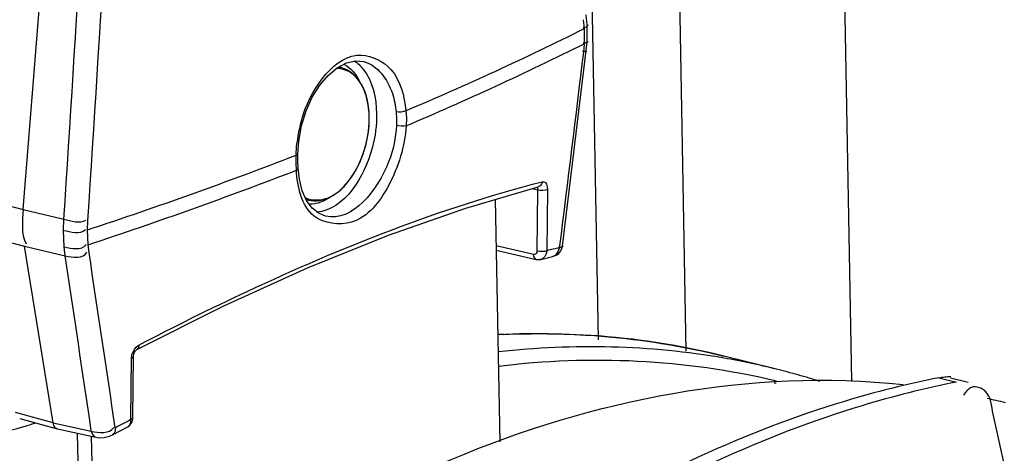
# Paper-space layout 'Sheet' of a CAD drawing. Header units: inches. Extents: x 0.2 to 10.8, y 0.2 to 8.3.
# Tile 238 of 256: x 1.8212 to 1.9946, y 6.9918 to 7.068. Entities that reach past the tile are written whole.
import ezdxf

# ---------------------------------------------------------------- set-up
doc = ezdxf.new("R2010")
doc.units = ezdxf.units.IN
doc.header["$MEASUREMENT"] = 0
doc.layers.get('0').update_dxf_attribs({"lineweight": 5})
doc.layers.add('02___PRT_ALL_AXES', color=7, linetype='Continuous')

psp = doc.layouts.new('Sheet')

# ---------------------------------------------------------------- linework, layer by layer
at = {"color": 0, "linetype": 'ByBlock', "lineweight": -3}
for p, q in [((1.821863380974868, 7.034660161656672), (1.82996158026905, 7.136587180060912)), ((1.920446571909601, 7.068007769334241), (1.920612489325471, 7.066454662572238)), ((1.921138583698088, 7.067110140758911), (1.920951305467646, 7.068866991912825)), ((1.920612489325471, 7.066454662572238), (1.92061786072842, 7.06378922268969)), ((1.921141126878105, 7.064189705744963), (1.921138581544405, 7.067110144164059)), ((1.920984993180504, 7.062570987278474), (1.921141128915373, 7.064189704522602)), ((1.916786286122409, 7.028184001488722), (1.92098499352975, 7.062570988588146)), ((1.92061786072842, 7.06378922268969), (1.92047627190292, 7.062327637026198)), ((1.882009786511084, 7.055249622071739), (1.88198731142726, 7.05530991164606)), ((1.882414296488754, 7.053884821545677), (1.88236847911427, 7.054076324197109)), ((1.882664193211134, 7.052433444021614), (1.882639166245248, 7.052633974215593)), ((1.889223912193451, 7.052008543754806), (1.889304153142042, 7.050697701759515)), ((1.887523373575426, 7.051782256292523), (1.887597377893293, 7.050611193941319)), ((1.887597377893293, 7.050611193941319), (1.887566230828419, 7.049419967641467)), ((1.889304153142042, 7.050697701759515), (1.889271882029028, 7.049364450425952)), ((1.869911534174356, 7.04419253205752), (1.870205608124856, 7.044372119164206)), ((1.869914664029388, 7.042850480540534), (1.869911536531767, 7.044192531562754)), ((1.870207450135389, 7.043109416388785), (1.870205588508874, 7.044372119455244)), ((1.869959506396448, 7.0415484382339), (1.869914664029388, 7.042850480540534)), ((1.870250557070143, 7.041888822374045), (1.870207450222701, 7.043109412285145)), ((1.911466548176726, 7.038304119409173), (1.912374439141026, 7.038078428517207)), ((1.912309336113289, 7.038548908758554), (1.9123697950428, 7.038435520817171)), ((1.9123697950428, 7.038435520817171), (1.912403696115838, 7.038271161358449)), ((1.912403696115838, 7.038271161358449), (1.912407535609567, 7.038070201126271)), ((1.914160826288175, 7.038138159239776), (1.914048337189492, 7.027393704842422)), ((1.814910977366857, 7.036431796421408), (1.821863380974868, 7.034660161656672)), ((1.904967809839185, 7.036416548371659), (1.905741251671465, 6.993784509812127)), ((1.912407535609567, 7.038070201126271), (1.912295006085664, 7.02732572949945)), ((1.821863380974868, 7.034660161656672), (1.829017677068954, 7.032925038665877)), ((1.828958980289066, 7.030973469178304), (1.829017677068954, 7.032925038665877)), ((1.833187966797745, 7.031072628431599), (1.833232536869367, 7.032710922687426)), ((1.81511765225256, 7.030006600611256), (1.822088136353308, 7.028178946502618)), ((1.829075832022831, 7.028095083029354), (1.828958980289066, 7.030973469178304)), ((1.833291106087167, 7.028446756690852), (1.833187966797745, 7.031072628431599)), ((1.822088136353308, 7.028178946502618), (1.829257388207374, 7.026491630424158)), ((1.827100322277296, 6.997118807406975), (1.822088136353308, 7.028178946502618)), ((1.829257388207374, 7.026491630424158), (1.829075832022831, 7.028095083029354)), ((1.833440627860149, 7.027102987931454), (1.833291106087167, 7.028446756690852)), ((1.911691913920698, 7.026730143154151), (1.905116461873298, 7.028222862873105)), ((1.916297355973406, 7.028244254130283), (1.91625718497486, 7.027918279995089)), ((1.905130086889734, 7.027471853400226), (1.912190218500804, 7.025869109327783)), ((1.912956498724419, 7.025872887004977), (1.915050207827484, 7.026367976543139)), ((1.912190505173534, 7.025869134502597), (1.912957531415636, 7.025873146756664)), ((1.840939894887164, 7.008504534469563), (1.841003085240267, 7.009055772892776)), ((1.841003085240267, 7.009055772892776), (1.841446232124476, 7.010098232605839)), ((1.841173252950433, 6.998043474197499), (1.841285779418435, 7.008787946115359)), ((1.954467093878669, 7.00655357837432), (1.945229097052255, 7.00885003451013)), ((1.840827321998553, 6.99776004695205), (1.840939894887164, 7.008504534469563)), ((1.95441228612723, 7.004078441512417), (1.954078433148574, 7.00412758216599)), ((1.954502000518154, 7.004443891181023), (1.954174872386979, 7.004522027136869)), ((1.983071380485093, 7.005051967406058), (1.986155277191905, 7.004285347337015)), ((1.985121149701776, 7.0050160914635), (1.988205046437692, 7.004249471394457)), ((1.827100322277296, 6.997118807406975), (1.820504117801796, 6.998970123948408)), ((1.995328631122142, 6.986533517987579), (1.992608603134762, 6.998656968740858)), ((1.821232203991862, 6.997914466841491), (1.827838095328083, 6.996060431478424)), ((1.827100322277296, 6.997118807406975), (1.833842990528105, 6.995654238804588)), ((1.827880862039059, 6.996049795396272), (1.834633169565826, 6.994583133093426)), ((1.83213710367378, 6.956388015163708), (1.831431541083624, 6.995278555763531)), ((1.834565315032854, 6.957919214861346), (1.833897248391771, 6.994742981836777)), ((1.837589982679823, 6.99500531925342), (1.84025551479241, 6.996440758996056))]:
    psp.add_line(p, q, dxfattribs=at)
for points in [[(1.877129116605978, 7.059542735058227), (1.878785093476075, 7.06041404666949), (1.88041162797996, 7.060774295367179), (1.881816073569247, 7.060651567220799)], [(1.87020560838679, 7.044372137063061), (1.870363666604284, 7.046670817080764), (1.870857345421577, 7.049359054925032), (1.87166624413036, 7.051959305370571), (1.872753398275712, 7.054363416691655), (1.874064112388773, 7.056472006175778), (1.875534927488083, 7.058209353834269), (1.877129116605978, 7.059542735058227)], [(1.889223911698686, 7.052008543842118), (1.888864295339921, 7.051861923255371), (1.888413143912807, 7.051767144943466), (1.887941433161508, 7.051739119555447), (1.887523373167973, 7.051782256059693)], [(1.889271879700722, 7.049364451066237), (1.888910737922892, 7.049301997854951), (1.888458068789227, 7.0492906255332), (1.887985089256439, 7.049332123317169), (1.887566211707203, 7.049419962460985)], [(1.869959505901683, 7.04154843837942), (1.870192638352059, 7.041726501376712), (1.870250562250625, 7.041888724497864)], [(1.871753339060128, 7.036219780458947), (1.870981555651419, 7.037928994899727), (1.87046829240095, 7.039942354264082), (1.870250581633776, 7.041888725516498)], [(1.841880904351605, 7.010017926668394), (1.857049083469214, 7.017617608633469), (1.87189950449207, 7.024371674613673), (1.886142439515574, 7.030136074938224), (1.899750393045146, 7.034901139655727), (1.912505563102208, 7.038605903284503)], [(1.914160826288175, 7.038138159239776), (1.913803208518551, 7.038024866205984), (1.913338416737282, 7.037971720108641), (1.912845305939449, 7.037987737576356), (1.912407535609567, 7.038070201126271)], [(1.913192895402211, 7.039525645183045), (1.913080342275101, 7.039104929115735), (1.91283842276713, 7.038782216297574), (1.912505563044, 7.038605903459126)], [(1.913192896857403, 7.039525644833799), (1.913506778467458, 7.039528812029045), (1.913779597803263, 7.03937237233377), (1.913989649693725, 7.0390697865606), (1.914119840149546, 7.038647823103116), (1.914160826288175, 7.038138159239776)], [(1.875062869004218, 7.033478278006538), (1.873930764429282, 7.03393620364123), (1.872751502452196, 7.034871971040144), (1.871753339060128, 7.036219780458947)], [(1.915046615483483, 7.02636718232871), (1.915220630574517, 7.026412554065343), (1.915672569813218, 7.026594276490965), (1.916123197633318, 7.026908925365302), (1.916499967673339, 7.027363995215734), (1.916740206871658, 7.027936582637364), (1.916786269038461, 7.028184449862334)], [(1.915050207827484, 7.026367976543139), (1.915658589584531, 7.026681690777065), (1.916064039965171, 7.027220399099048), (1.916257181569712, 7.0279182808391)], [(1.912295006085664, 7.02732572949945), (1.912263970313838, 7.027105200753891), (1.91217784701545, 7.026919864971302), (1.912044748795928, 7.026788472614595), (1.911877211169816, 7.026723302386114), (1.911691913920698, 7.026730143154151)], [(1.912190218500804, 7.025869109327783), (1.912121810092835, 7.025890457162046), (1.911902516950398, 7.026059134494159), (1.911752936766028, 7.026351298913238), (1.911691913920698, 7.026730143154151)], [(1.914048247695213, 7.027393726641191), (1.913690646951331, 7.027280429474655), (1.913225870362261, 7.027227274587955), (1.912732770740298, 7.027243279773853), (1.912295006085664, 7.027325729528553)], [(1.914048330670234, 7.027393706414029), (1.913937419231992, 7.026832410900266), (1.913686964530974, 7.026361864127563), (1.913320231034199, 7.026025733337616), (1.912957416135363, 7.02587310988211)], [(1.841446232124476, 7.010098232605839), (1.841789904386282, 7.010503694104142), (1.842181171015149, 7.01078611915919)], [(1.84218117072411, 7.010786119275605), (1.842156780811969, 7.010401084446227), (1.842009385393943, 7.010116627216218), (1.841881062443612, 7.01001800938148)], [(1.840939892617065, 7.008504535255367), (1.841207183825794, 7.008644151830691), (1.841285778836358, 7.008787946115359)], [(1.841285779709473, 7.008788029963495), (1.841290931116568, 7.008893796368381), (1.841349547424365, 7.009209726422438), (1.841471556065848, 7.009526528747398), (1.84163132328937, 7.009785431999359), (1.8417863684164, 7.009951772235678), (1.841881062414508, 7.010018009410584)], [(1.827838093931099, 6.996060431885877), (1.827489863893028, 6.996267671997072), (1.827242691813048, 6.996631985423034), (1.827100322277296, 6.997118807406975)], [(1.840255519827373, 6.996440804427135), (1.840586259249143, 6.996674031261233), (1.840956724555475, 6.997155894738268), (1.841149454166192, 6.997749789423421), (1.841173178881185, 6.998043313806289)], [(1.840255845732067, 6.996440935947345), (1.840330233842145, 6.99648557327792), (1.840619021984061, 6.996790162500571), (1.840790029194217, 6.997228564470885), (1.840827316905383, 6.99776004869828)], [(1.840827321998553, 6.997760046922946), (1.84109464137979, 6.997899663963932), (1.841173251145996, 6.998043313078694)], [(1.833843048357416, 6.995654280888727), (1.834046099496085, 6.995060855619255), (1.834395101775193, 6.994680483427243), (1.83462846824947, 6.994584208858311)], [(1.83462846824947, 6.994584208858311), (1.835209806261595, 6.994504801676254), (1.836130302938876, 6.994542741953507), (1.83702740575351, 6.994757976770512), (1.837594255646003, 6.995007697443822)], [(1.838051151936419, 6.996267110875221), (1.83802397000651, 6.995636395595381), (1.837795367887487, 6.99516926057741), (1.837594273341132, 6.995007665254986)]]:
    psp.add_lwpolyline(points, dxfattribs=at)
for centre, radius, start, end in [((38.86057273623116, 3.529981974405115), 37.21123816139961, 174.4359295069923, 174.5929429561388), ((-34.89700581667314, 9.381160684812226), 36.80101917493, 356.3415290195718, 356.5011725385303), ((-34.79659563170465, 9.393588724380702), 36.70583135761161, 356.3122542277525, 356.4723447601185), ((1.67850968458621, 7.551172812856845), 0.5418168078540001, 292.8862632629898, 296.5408121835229), ((1.678515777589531, 7.548622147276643), 0.5419191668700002, 292.8865008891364, 296.5353216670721), ((1.876772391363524, 7.055235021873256), 0.004473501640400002, 80.9074496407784, 82.77361328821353), ((1.8763405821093, 7.055086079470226), 0.004722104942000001, 76.0400346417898, 77.12218180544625), ((1.876412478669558, 7.055374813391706), 0.004424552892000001, 76.04155966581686, 77.18788620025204), ((1.869443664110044, 7.050907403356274), 0.0133079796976, 7.454540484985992, 12.92831445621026), ((1.867221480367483, 7.05063243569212), 0.0155473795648, 1.017406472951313, 6.652076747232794), ((1.89387655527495, 7.043709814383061), 0.0239735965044, 161.1267128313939, 173.8348381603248), ((1.863397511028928, 7.050803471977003), 0.01938398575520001, 343.1476777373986, 348.1493683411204), ((1.863510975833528, 7.050782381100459), 0.0192686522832, 348.1467512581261, 350.5599919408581), ((1.863812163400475, 7.050732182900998), 0.01896331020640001, 350.5603520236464, 352.6697772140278), ((1.863606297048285, 7.050739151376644), 0.01916551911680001, 340.5633748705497, 343.1507568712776), ((1.589513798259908, 7.771090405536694), 0.7791042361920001, 288.2257583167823, 291.0939068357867), ((1.891456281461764, 7.04386968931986), 0.0215471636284, 178.6126381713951, 179.1415022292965), ((1.864537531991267, 7.050380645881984), 0.01816738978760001, 335.4189998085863, 337.8455495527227), ((1.864002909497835, 7.050598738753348), 0.0187447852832, 337.8443801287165, 340.5646961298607), ((1.589601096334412, 7.768339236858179), 0.7789901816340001, 288.2297471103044, 291.0940426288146), ((1.866042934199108, 7.049634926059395), 0.01648681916, 329.9941182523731, 331.9671204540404), ((1.865274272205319, 7.050040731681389), 0.017356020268, 331.9772178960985, 335.4277169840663), ((1.867933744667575, 7.048439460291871), 0.014248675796, 324.1416082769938, 325.020430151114), ((1.867060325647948, 7.04903548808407), 0.0153060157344, 325.0666911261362, 330.0327181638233), ((1.87313766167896, 7.040616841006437), 0.004463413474, 250.4284790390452, 251.1924676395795), ((1.912654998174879, 6.86901018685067), 0.1438001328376, 92.46782862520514, 92.85894671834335), ((1.912891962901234, 6.87843480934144), 0.1343641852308, 76.07407595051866, 86.21350924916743), ((1.96239751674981, 6.870395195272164), 0.1342236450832, 76.03989592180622, 77.45690877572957), ((1.805609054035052, 7.053594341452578), 0.05939865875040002, 287.6866447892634, 288.0724615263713)]:
    psp.add_arc(centre, radius, start, end, dxfattribs=at)
for points, knots in [([(1.921240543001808, 7.067119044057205), (1.921261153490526, 7.067008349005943), (1.921010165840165, 7.066669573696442), (1.920664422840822, 7.066611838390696), (1.92043734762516, 7.066556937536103)], [0, 0, 0, 0, 0.3252238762, 1, 1, 1, 1]), ([(1.921246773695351, 7.064182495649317), (1.921244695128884, 7.064094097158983), (1.92092485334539, 7.06390026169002), (1.920650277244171, 7.063901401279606), (1.920442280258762, 7.063887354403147)], [0, 0, 0, 0, 0.2978269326, 1, 1, 1, 1]), ([(1.921090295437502, 7.062558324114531), (1.921083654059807, 7.0624844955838), (1.92072591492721, 7.062393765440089), (1.920499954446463, 7.062405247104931), (1.920299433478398, 7.062409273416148)], [0, 0, 0, 0, 0.2698575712, 1, 1, 1, 1]), ([(1.871191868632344, 7.051464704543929), (1.872763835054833, 7.056050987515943), (1.8783049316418, 7.064311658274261), (1.887909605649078, 7.05932182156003), (1.888950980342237, 7.054556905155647), (1.889223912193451, 7.052008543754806)], [0, 0, 0, 0, 0.5196664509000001, 0.7252855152, 1, 1, 1, 1]), ([(1.880120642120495, 7.060775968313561), (1.880729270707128, 7.060386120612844), (1.88326033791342, 7.057948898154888), (1.884003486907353, 7.054210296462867), (1.884052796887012, 7.051492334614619)], [0, 0, 0, 0, 0.2100377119, 1, 1, 1, 1]), ([(1.881820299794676, 7.060648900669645), (1.88426141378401, 7.060047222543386), (1.886766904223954, 7.056358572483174), (1.887403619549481, 7.052878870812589), (1.887523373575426, 7.051782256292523)], [0, 0, 0, 0, 0.6950398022, 1, 1, 1, 1]), ([(1.88198731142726, 7.05530991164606), (1.881554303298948, 7.056460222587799), (1.880361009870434, 7.058546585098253), (1.87803351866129, 7.059450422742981), (1.876990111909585, 7.059441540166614)], [0, 0, 0, 0, 0.5408494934, 1, 1, 1, 1]), ([(1.877848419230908, 7.059577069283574), (1.877787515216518, 7.059592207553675), (1.877664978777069, 7.059619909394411), (1.877541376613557, 7.059642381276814), (1.87747933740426, 7.059652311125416)], [0, 0, 0, 0, 0.4997146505, 1, 1, 1, 1]), ([(1.882767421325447, 7.050908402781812), (1.882731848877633, 7.05286915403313), (1.882185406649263, 7.056461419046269), (1.879340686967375, 7.059206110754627), (1.877848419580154, 7.059577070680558)], [0, 0, 0, 0, 0.5605056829, 1, 1, 1, 1]), ([(1.872058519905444, 7.036285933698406), (1.873325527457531, 7.035970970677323), (1.876467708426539, 7.036614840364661), (1.879895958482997, 7.040173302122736), (1.882227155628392, 7.045133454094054), (1.882802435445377, 7.048978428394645), (1.882767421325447, 7.050908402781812)], [0, 0, 0, 0, 0.1942675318, 0.4325805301, 0.7127741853, 1, 1, 1, 1]), ([(1.884052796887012, 7.051492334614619), (1.884089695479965, 7.049458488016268), (1.883296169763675, 7.042745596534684), (1.878484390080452, 7.03460628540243), (1.873535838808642, 7.034169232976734)], [0, 0, 0, 0, 0.290514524, 1, 1, 1, 1]), ([(1.889271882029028, 7.049364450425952), (1.889024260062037, 7.045707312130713), (1.887073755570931, 7.03930187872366), (1.881133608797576, 7.03129132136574), (1.871358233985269, 7.032598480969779), (1.870113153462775, 7.03867020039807), (1.869959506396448, 7.0415484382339)], [0, 0, 0, 0, 0.3104422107, 0.5682116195, 0.7558870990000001, 1, 1, 1, 1]), ([(1.887566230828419, 7.049419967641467), (1.887414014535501, 7.047240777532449), (1.886243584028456, 7.040682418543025), (1.879807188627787, 7.032310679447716), (1.875066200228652, 7.033479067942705)], [0, 0, 0, 0, 0.3090979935, 1, 1, 1, 1]), ([(1.869915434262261, 7.044391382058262), (1.86992304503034, 7.044705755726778), (1.869952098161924, 7.045337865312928), (1.870007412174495, 7.045968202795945), (1.870041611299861, 7.04628445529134)], [0, 0, 0, 0, 0.4971303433, 1, 1, 1, 1]), ([(1.871510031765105, 7.036731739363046), (1.872713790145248, 7.036135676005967), (1.876223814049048, 7.036319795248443), (1.878468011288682, 7.038690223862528), (1.879481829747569, 7.040092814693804)], [0, 0, 0, 0, 0.4369884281, 1, 1, 1, 1]), ([(1.842181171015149, 7.01078611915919), (1.848479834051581, 7.014077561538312), (1.871368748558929, 7.025429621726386), (1.89532489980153, 7.034901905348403), (1.913192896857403, 7.039525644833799)], [0, 0, 0, 0, 0.2780076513, 1, 1, 1, 1]), ([(1.871698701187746, 7.036391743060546), (1.871757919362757, 7.036371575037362), (1.871877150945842, 7.036333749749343), (1.871997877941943, 7.036301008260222), (1.87205852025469, 7.036285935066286)], [0, 0, 0, 0, 0.5002830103, 1, 1, 1, 1]), ([(1.91625718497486, 7.027918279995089), (1.915889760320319, 7.02783337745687), (1.915152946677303, 7.027660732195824), (1.914417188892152, 7.027483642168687), (1.914048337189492, 7.027393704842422)], [0, 0, 0, 0, 0.4983141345, 1, 1, 1, 1]), ([(1.916868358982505, 7.02817626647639), (1.91687299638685, 7.028103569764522), (1.916540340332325, 7.027959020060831), (1.916312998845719, 7.027978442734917), (1.916117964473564, 7.027975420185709)], [0, 0, 0, 0, 0.2719068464, 1, 1, 1, 1]), ([(1.906463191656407, 7.012676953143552), (1.909022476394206, 7.012787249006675), (1.914127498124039, 7.01287045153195), (1.919229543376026, 7.012674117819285), (1.921765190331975, 7.012505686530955)], [0, 0, 0, 0, 0.5020013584, 1, 1, 1, 1]), ([(1.954436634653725, 7.006561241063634), (1.952916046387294, 7.006938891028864), (1.949860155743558, 7.00764058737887), (1.946781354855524, 7.008233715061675), (1.945236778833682, 7.008503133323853)], [0, 0, 0, 0, 0.4998222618, 1, 1, 1, 1]), ([(1.87044705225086, 6.976894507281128), (1.879034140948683, 6.98207405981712), (1.911690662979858, 6.999182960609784), (1.950051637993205, 7.006754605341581), (1.976785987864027, 7.003849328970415)], [0, 0, 0, 0, 0.2716211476, 1, 1, 1, 1]), ([(1.962116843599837, 7.004409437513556), (1.960847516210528, 7.004806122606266), (1.958297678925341, 7.005561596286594), (1.955726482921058, 7.006240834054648), (1.954436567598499, 7.006561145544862)], [0, 0, 0, 0, 0.5001464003, 1, 1, 1, 1]), ([(1.983071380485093, 7.005051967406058), (1.983409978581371, 7.005118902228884), (1.984102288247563, 7.005234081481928), (1.98480626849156, 7.005270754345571), (1.985162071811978, 7.005253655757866)], [0, 0, 0, 0, 0.4921130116, 1, 1, 1, 1]), ([(1.983071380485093, 7.005051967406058), (1.97746882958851, 7.003944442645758), (1.954188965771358, 6.998098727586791), (1.932176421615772, 6.987701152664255), (1.916609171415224, 6.978153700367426)], [0, 0, 0, 0, 0.2382274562, 1, 1, 1, 1]), ([(1.986155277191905, 7.004285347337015), (1.980552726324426, 7.003177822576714), (1.957272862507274, 6.997332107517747), (1.935260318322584, 6.986934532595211), (1.91969306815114, 6.977387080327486)], [0, 0, 0, 0, 0.2382274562, 1, 1, 1, 1]), ([(1.992608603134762, 6.998656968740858), (1.992296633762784, 7.000047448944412), (1.992404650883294, 7.002724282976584), (1.989163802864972, 7.00378346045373), (1.988452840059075, 7.003182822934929)], [0, 0, 0, 0, 0.6049194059, 1, 1, 1, 1]), ([(1.988452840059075, 7.003182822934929), (1.988269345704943, 7.003027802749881), (1.987891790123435, 7.002647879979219), (1.987560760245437, 7.002228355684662), (1.987387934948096, 7.001991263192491)], [0, 0, 0, 0, 0.4501645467, 1, 1, 1, 1]), ([(1.821742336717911, 6.99642650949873), (1.822065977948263, 6.996518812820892), (1.82270506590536, 6.996706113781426), (1.823341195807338, 6.996903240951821), (1.823655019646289, 6.997003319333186)], [0, 0, 0, 0, 0.5053694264, 1, 1, 1, 1]), ([(1.838051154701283, 6.99626710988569), (1.838514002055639, 6.996517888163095), (1.839438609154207, 6.997016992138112), (1.840364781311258, 6.997513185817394), (1.840827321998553, 6.99776004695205)], [0, 0, 0, 0, 0.5010113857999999, 1, 1, 1, 1]), ([(1.805135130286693, 6.993338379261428), (1.808071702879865, 6.993652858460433), (1.813656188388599, 6.994448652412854), (1.819162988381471, 6.995690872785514), (1.821742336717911, 6.99642650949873)], [0, 0, 0, 0, 0.5240581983, 1, 1, 1, 1])]:
    psp.add_open_spline(points, degree=3, knots=knots, dxfattribs=at)
for points in [[(1.92047627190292, 7.062327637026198), (1.919092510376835, 7.050965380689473), (1.917699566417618, 7.039604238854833), (1.916297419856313, 7.028244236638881)], [(1.878284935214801, 7.06017481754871), (1.879463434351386, 7.059591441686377), (1.880405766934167, 7.058490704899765), (1.88101099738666, 7.057323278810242)], [(1.88236847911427, 7.054076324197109), (1.882270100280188, 7.054473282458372), (1.882151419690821, 7.054865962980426), (1.882009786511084, 7.055249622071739)], [(1.882620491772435, 7.048312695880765), (1.882730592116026, 7.049168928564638), (1.882782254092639, 7.050035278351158), (1.882766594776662, 7.050898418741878)], [(1.875985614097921, 7.036845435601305), (1.874894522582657, 7.036084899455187), (1.873539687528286, 7.03553286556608), (1.872209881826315, 7.035555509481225)], [(1.821863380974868, 7.034660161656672), (1.821702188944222, 7.032631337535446), (1.821420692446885, 7.030371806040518), (1.822378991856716, 7.028576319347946)], [(1.829017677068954, 7.032925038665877), (1.830273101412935, 7.032650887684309), (1.831772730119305, 7.032084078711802), (1.83286893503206, 7.032754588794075)], [(1.828958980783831, 7.030973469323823), (1.830221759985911, 7.030716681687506), (1.83187037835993, 7.030230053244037), (1.832822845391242, 7.03109801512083)], [(1.829075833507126, 7.028095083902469), (1.830322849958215, 7.027765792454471), (1.832200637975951, 7.027402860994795), (1.832927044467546, 7.028468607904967)], [(1.829257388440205, 7.026491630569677), (1.83050918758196, 7.026178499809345), (1.832444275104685, 7.025986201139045), (1.833078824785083, 7.027109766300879)], [(1.833842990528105, 6.995654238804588), (1.832323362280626, 7.005934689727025), (1.830794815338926, 7.016213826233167), (1.829257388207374, 7.026491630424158)], [(1.838051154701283, 6.99626710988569), (1.836523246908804, 7.006547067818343), (1.834986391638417, 7.016825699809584), (1.833440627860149, 7.027102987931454)], [(1.905502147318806, 7.012685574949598), (1.918791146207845, 7.013314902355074), (1.932318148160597, 7.012059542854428), (1.945229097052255, 7.00885003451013)], [(1.945236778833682, 7.008503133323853), (1.932202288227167, 7.010776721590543), (1.918705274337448, 7.011072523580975), (1.905557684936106, 7.009586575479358)], [(1.954174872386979, 7.004522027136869), (1.938398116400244, 7.00826912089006), (1.921690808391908, 7.009021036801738), (1.905594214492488, 7.00705981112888)], [(1.833842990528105, 6.995654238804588), (1.835140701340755, 6.995343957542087), (1.83702970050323, 6.995186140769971), (1.837797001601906, 6.996277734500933)]]:
    psp.add_open_spline(points, degree=3, dxfattribs=at)
at = {"layer": '02___PRT_ALL_AXES', "color": 0, "linetype": 'ByBlock', "lineweight": -3}
for p, q in [((1.933766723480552, 7.270449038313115), (1.938497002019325, 7.009716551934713)), ((1.9184874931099, 7.264265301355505), (1.923069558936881, 7.011702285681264)), ((1.967717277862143, 7.004377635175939), (1.963203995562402, 7.253149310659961)), ((1.877479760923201, 7.059668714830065), (1.877848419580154, 7.059577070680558)), ((1.871689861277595, 7.036377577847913), (1.872058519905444, 7.036285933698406))]:
    psp.add_line(p, q, dxfattribs=at)

doc.saveas('drawing.dxf')
